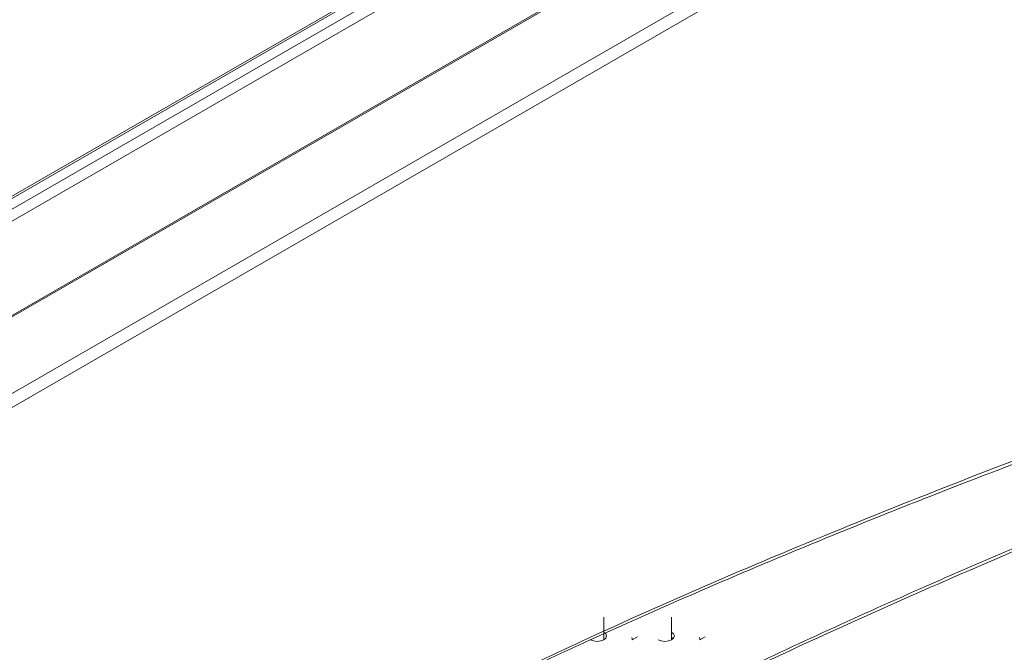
# Model space of a CAD drawing. Header units: millimetres. Extents: x 0 to 2100, y 0 to 1485.
# Tile 112 of 118: x 1642 to 1707, y 1302 to 1344. Entities that reach past the tile are written whole.
import ezdxf

# ---------------------------------------------------------------- set-up
doc = ezdxf.new("R2010")
doc.units = ezdxf.units.MM
doc.header["$LTSCALE"] = 5

msp = doc.modelspace()

# ---------------------------------------------------------------- linework, layer by layer
at = {"color": 7, "linetype": 'Continuous', "lineweight": 15}
for p, q in [((1591.163, 1302.444), (1706.834, 1369.219)), ((1705.683, 1369.27), (1591.395, 1303.293)), ((1591.387, 1303.425), (1705.188, 1369.121)), ((1707.227, 1368.649), (1591.557, 1301.874)), ((1588.313, 1293.748), (1710.009, 1364.001)), ((1710.027, 1363.913), (1588.331, 1293.66)), ((1588.426, 1288.625), (1711.348, 1359.586)), ((1711.783, 1358.913), (1588.861, 1287.952)), ((1680.271, 1304.157), (1680.271, 1302.648)), ((1684.761, 1304.157), (1684.761, 1302.648)), ((1682.162, 1302.657), (1682.516, 1302.861)), ((1684.882, 1302.741), (1684.761, 1302.811)), ((1686.652, 1302.657), (1687.006, 1302.861))]:
    msp.add_line(p, q, dxfattribs=at)
at = {"color": 7, "linetype": 'Continuous', "lineweight": 15, "flags": 128}
for points in [[(1680.271, 1303.169), (1680.279, 1303.164), (1680.415, 1303.047), (1680.463, 1302.908), (1680.415, 1302.77), (1680.279, 1302.653), (1680.077, 1302.575), (1679.838, 1302.548), (1679.598, 1302.575), (1679.396, 1302.653)], [(1684.761, 1303.169), (1684.77, 1303.164), (1684.905, 1303.047), (1684.953, 1302.908), (1684.905, 1302.77), (1684.77, 1302.653), (1684.567, 1302.575), (1684.328, 1302.548), (1684.089, 1302.575), (1683.886, 1302.653), (1683.886, 1302.653)]]:
    msp.add_lwpolyline(points, dxfattribs=at)
at = {"color": 7, "linetype": 'Continuous', "lineweight": 15}
for centre in [(1681.688, 1302.65), (1686.178, 1302.65)]:
    msp.add_arc(centre, 0.474, 0.91754, 19.83062, dxfattribs=at)
for points, knots in [([(1413.666, 1147.244), (1424.425, 1150.242), (1442.019, 1155.145), (1466.019, 1162.449), (1484.298, 1168.539), (1500.647, 1174.626), (1515.069, 1180.654), (1528.818, 1187.19), (1541.699, 1194.262), (1553.375, 1201.854), (1563.785, 1209.907), (1573.297, 1218.22), (1582.194, 1226.769), (1590.711, 1235.45), (1598.892, 1243.958), (1606.943, 1252.222), (1615.027, 1260.194), (1623.563, 1268.004), (1632.819, 1275.672), (1643.102, 1283.047), (1654.412, 1290.07), (1666.471, 1296.667), (1680.64, 1303.539), (1697.023, 1310.561), (1715.597, 1317.703), (1734.653, 1324.429), (1754.002, 1330.877), (1766.989, 1335.087), (1773.479, 1337.19)], [0, 0, 0, 0, 0.071885, 0.117566, 0.163238, 0.198848, 0.234595, 0.270327, 0.305954, 0.341464, 0.376023, 0.410615, 0.445278, 0.479972, 0.514617, 0.546709, 0.578818, 0.610898, 0.642952, 0.676192, 0.709505, 0.74284, 0.776109, 0.820816, 0.865559, 0.910369, 0.95521, 1, 1, 1, 1]), ([(1773.625, 1336.806), (1765.536, 1334.215), (1749.355, 1329.031), (1725.311, 1320.962), (1705.705, 1313.763), (1690.467, 1307.578), (1678.858, 1302.49), (1667.198, 1296.885), (1655.6, 1290.666), (1644.589, 1283.938), (1634.358, 1276.675), (1624.811, 1268.941), (1615.915, 1260.858), (1607.434, 1252.536), (1598.43, 1243.31), (1588.76, 1233.243), (1578.009, 1222.458), (1568.398, 1213.672), (1560.075, 1206.867), (1553.45, 1201.899), (1546.4, 1197.118), (1538.886, 1192.539), (1530.934, 1188.18), (1522.552, 1183.987), (1513.8, 1179.97), (1501.645, 1174.83), (1485.811, 1168.857), (1466.136, 1162.251), (1450.07, 1157.319), (1432.627, 1152.184), (1421.868, 1149.149), (1413.796, 1146.872)], [0, 0, 0, 0, 0.0558164, 0.1116452, 0.1676267, 0.195715, 0.2238013, 0.2553665, 0.287022, 0.319033, 0.3517837, 0.3845416, 0.417982, 0.4515735, 0.4851805, 0.5283673, 0.5715598, 0.6148675, 0.6366162, 0.6583628, 0.6801905, 0.7020172, 0.72407, 0.7461245, 0.7687152, 0.791307, 0.836726, 0.882377, 0.9281061, 0.9460583, 1, 1, 1, 1]), ([(1414.241, 1144.13), (1425.206, 1146.831), (1443.415, 1151.317), (1468.503, 1158.109), (1488.857, 1164.236), (1504.913, 1169.748), (1516.854, 1174.366), (1525.646, 1178.069), (1534.208, 1182.019), (1542.52, 1186.248), (1550.437, 1190.757), (1558.887, 1196.168), (1567.618, 1202.561), (1576.524, 1209.964), (1586.271, 1218.918), (1596.746, 1229.431), (1606.915, 1240.061), (1615.963, 1249.321), (1623.935, 1257.145), (1632.323, 1264.774), (1641.306, 1272.167), (1651.086, 1279.262), (1661.793, 1286.091), (1673.335, 1292.608), (1685.606, 1298.871), (1698.382, 1304.834), (1712.143, 1310.783), (1726.818, 1316.717), (1747.536, 1324.666), (1763.368, 1330.394), (1773.927, 1334.214)], [0, 0, 0, 0, 0.07178, 0.119207, 0.166705, 0.209806, 0.23146, 0.253114, 0.275224, 0.297332, 0.319688, 0.342044, 0.37315, 0.40438, 0.435844, 0.483231, 0.530627, 0.562264, 0.593911, 0.625114, 0.65631, 0.687869, 0.719428, 0.752119, 0.784813, 0.817787, 0.850763, 0.888029, 0.925321, 1, 1, 1, 1]), ([(1774.085, 1333.833), (1763.537, 1330.061), (1747.71, 1324.403), (1726.974, 1316.521), (1710.78, 1310.017), (1694.142, 1302.783), (1679.154, 1295.514), (1666.607, 1288.71), (1656.309, 1282.524), (1645.58, 1275.27), (1634.78, 1266.802), (1624.797, 1257.81), (1616.106, 1249.291), (1605.803, 1238.744), (1595.694, 1228.139), (1585.115, 1217.692), (1576.746, 1209.992), (1567.748, 1202.505), (1558.27, 1195.554), (1548.226, 1189.261), (1537.787, 1183.604), (1526.602, 1178.291), (1514.746, 1173.325), (1502.315, 1168.671), (1486.987, 1163.478), (1468.618, 1157.91), (1443.541, 1151.05), (1425.322, 1146.495), (1414.36, 1143.755)], [0, 0, 0, 0, 0.074562, 0.111881, 0.149197, 0.19311, 0.237014, 0.266768, 0.29654, 0.326282, 0.366008, 0.405911, 0.437419, 0.468929, 0.53197, 0.563433, 0.594891, 0.626582, 0.658263, 0.686904, 0.715586, 0.744241, 0.773898, 0.803579, 0.83325, 0.880684, 0.928211, 1, 1, 1, 1])]:
    msp.add_open_spline(points, degree=3, knots=knots, dxfattribs=at)

doc.saveas('drawing.dxf')
